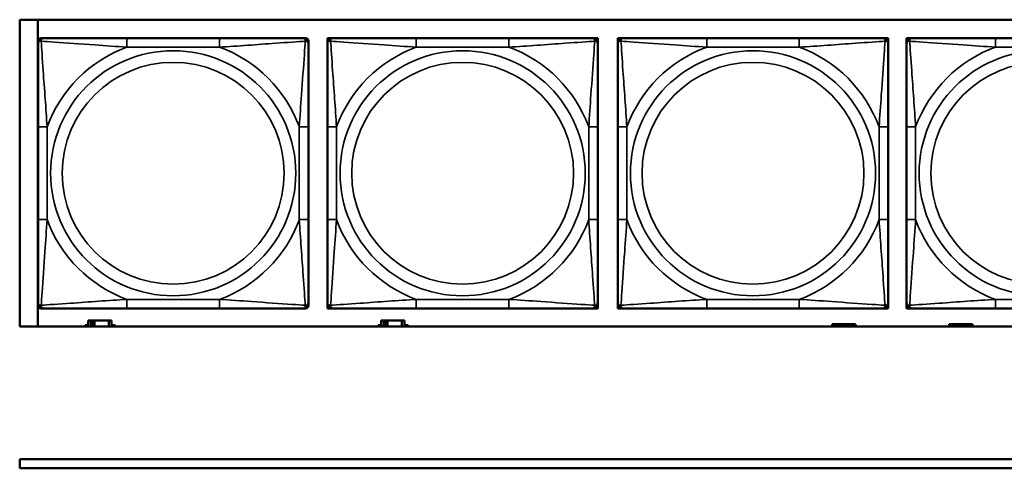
# Model space of a CAD drawing. Header units: inches. Extents: x 1.4 to 53.9, y 1.3 to 58.
# Tile 147 of 227: x 19.4 to 21.6, y 47.5 to 48.5. Entities that reach past the tile are written whole.
import ezdxf

# ---------------------------------------------------------------- set-up
doc = ezdxf.new("R2010")
doc.units = ezdxf.units.IN
doc.header["$MEASUREMENT"] = 0
doc.layers.add('Visible (ANSI)', color=7, linetype='Continuous', lineweight=50)
doc.layers.add('Visible Narrow (ANSI)', color=7, linetype='Continuous', lineweight=35)

msp = doc.modelspace()

# ---------------------------------------------------------------- linework, layer by layer
at = {"layer": 'Visible (ANSI)'}
for p, q in [((19.4287, 47.8358), (19.4287, 48.5064)), ((19.4287, 48.5064), (24.5271, 48.5064)), ((19.4687, 47.8358), (19.4687, 48.5064)), ((19.4688, 48.4543), (19.4688, 48.4602)), ((19.4747, 48.4661), (19.4806, 48.4661)), ((19.8653, 48.4661), (19.663, 48.4661)), ((20.0476, 48.4661), (20.0535, 48.4661)), ((20.0594, 48.4602), (20.0594, 48.4543)), ((20.1012, 48.4661), (20.1071, 48.4661)), ((20.1012, 48.4602), (20.1012, 48.4661)), ((20.1012, 48.4543), (20.1012, 48.4602)), ((20.1071, 48.4661), (20.113, 48.4661)), ((20.4976, 48.4661), (20.2953, 48.4661)), ((20.6799, 48.4661), (20.6859, 48.4661)), ((20.6859, 48.4661), (20.6918, 48.4661)), ((20.6918, 48.4661), (20.6918, 48.4602)), ((20.6918, 48.4602), (20.6918, 48.4543)), ((20.7357, 48.4661), (20.7416, 48.4661)), ((20.7357, 48.4602), (20.7357, 48.4661)), ((20.7357, 48.4543), (20.7357, 48.4602)), ((20.7416, 48.4661), (20.7475, 48.4661)), ((21.1321, 48.4661), (20.9298, 48.4661)), ((21.3144, 48.4661), (21.3203, 48.4661)), ((21.3203, 48.4661), (21.3262, 48.4661)), ((21.3262, 48.4661), (21.3262, 48.4602)), ((21.3262, 48.4602), (21.3262, 48.4543)), ((21.3665, 48.4661), (21.3724, 48.4661)), ((21.3665, 48.4602), (21.3665, 48.4661)), ((21.3665, 48.4543), (21.3665, 48.4602)), ((21.3724, 48.4661), (21.3783, 48.4661)), ((21.7629, 48.4661), (21.5606, 48.4661)), ((19.4688, 48.272), (19.4688, 48.0697)), ((20.0594, 48.0697), (20.0594, 48.272)), ((20.1012, 48.272), (20.1012, 48.0697)), ((20.6918, 48.0697), (20.6918, 48.272)), ((20.7357, 48.272), (20.7357, 48.0697)), ((21.3262, 48.0697), (21.3262, 48.272)), ((21.3665, 48.272), (21.3665, 48.0697)), ((19.4688, 47.8815), (19.4688, 47.8874)), ((19.4806, 47.8756), (19.4747, 47.8756)), ((19.663, 47.8756), (19.8653, 47.8756)), ((20.0535, 47.8756), (20.0476, 47.8756)), ((20.0594, 47.8874), (20.0594, 47.8815)), ((20.1012, 47.8815), (20.1012, 47.8874)), ((20.1012, 47.8756), (20.1012, 47.8815)), ((20.1071, 47.8756), (20.1012, 47.8756)), ((20.113, 47.8756), (20.1071, 47.8756)), ((20.2953, 47.8756), (20.4976, 47.8756)), ((20.6859, 47.8756), (20.6799, 47.8756)), ((20.6918, 47.8756), (20.6859, 47.8756)), ((20.6918, 47.8874), (20.6918, 47.8815)), ((20.6918, 47.8815), (20.6918, 47.8756)), ((20.7357, 47.8815), (20.7357, 47.8874)), ((20.7357, 47.8756), (20.7357, 47.8815)), ((20.7416, 47.8756), (20.7357, 47.8756)), ((20.7475, 47.8756), (20.7416, 47.8756)), ((20.9298, 47.8756), (21.1321, 47.8756)), ((21.3203, 47.8756), (21.3144, 47.8756)), ((21.3262, 47.8756), (21.3203, 47.8756)), ((21.3262, 47.8874), (21.3262, 47.8815)), ((21.3262, 47.8815), (21.3262, 47.8756)), ((21.3665, 47.8815), (21.3665, 47.8874)), ((21.3665, 47.8756), (21.3665, 47.8815)), ((21.3724, 47.8756), (21.3665, 47.8756)), ((21.3783, 47.8756), (21.3724, 47.8756)), ((21.5606, 47.8756), (21.7629, 47.8756)), ((19.584, 47.8494), (19.5782, 47.8494)), ((19.5782, 47.8494), (19.5782, 47.8358)), ((19.584, 47.8494), (19.588, 47.8494)), ((19.584, 47.8358), (19.584, 47.8494)), ((19.588, 47.8358), (19.588, 47.8494)), ((19.588, 47.8494), (19.5921, 47.8494)), ((19.5921, 47.8494), (19.5921, 47.8358)), ((19.5921, 47.8494), (19.6234, 47.8494)), ((19.6234, 47.8494), (19.6234, 47.8358)), ((19.6292, 47.8494), (19.6234, 47.8494)), ((19.6292, 47.8358), (19.6292, 47.8494)), ((20.224, 47.8494), (20.2182, 47.8494)), ((20.2182, 47.8494), (20.2182, 47.8358)), ((20.224, 47.8494), (20.228, 47.8494)), ((20.224, 47.8358), (20.224, 47.8494)), ((20.228, 47.8358), (20.228, 47.8494)), ((20.228, 47.8494), (20.2321, 47.8494)), ((20.2321, 47.8494), (20.2321, 47.8358)), ((20.2321, 47.8494), (20.2634, 47.8494)), ((20.2634, 47.8494), (20.2634, 47.8358)), ((20.2692, 47.8494), (20.2634, 47.8494)), ((20.2692, 47.8358), (20.2692, 47.8494)), ((24.5271, 47.8358), (19.4287, 47.8358)), ((19.5717, 47.8358), (19.5717, 47.8389)), ((19.5717, 47.8389), (19.5782, 47.8389)), ((19.6292, 47.8389), (19.6373, 47.8389)), ((19.6373, 47.8389), (19.6373, 47.8358)), ((20.2117, 47.8358), (20.2117, 47.8389)), ((20.2117, 47.8389), (20.2182, 47.8389)), ((20.2692, 47.8389), (20.2773, 47.8389)), ((20.2773, 47.8389), (20.2773, 47.8358)), ((21.21, 47.8414), (21.2042, 47.8414)), ((21.2042, 47.8414), (21.2042, 47.8358)), ((21.21, 47.8414), (21.2413, 47.8414)), ((21.21, 47.8358), (21.21, 47.8414)), ((21.2413, 47.8358), (21.2413, 47.8414)), ((21.2413, 47.8414), (21.2454, 47.8414)), ((21.2454, 47.8414), (21.2454, 47.8358)), ((21.2454, 47.8414), (21.2494, 47.8414)), ((21.2552, 47.8414), (21.2494, 47.8414)), ((21.2494, 47.8414), (21.2494, 47.8358)), ((21.2552, 47.8358), (21.2552, 47.8414)), ((21.465, 47.8414), (21.4592, 47.8414)), ((21.4592, 47.8414), (21.4592, 47.8358)), ((21.465, 47.8414), (21.469, 47.8414)), ((21.465, 47.8358), (21.465, 47.8414)), ((21.469, 47.8358), (21.469, 47.8414)), ((21.469, 47.8414), (21.4731, 47.8414)), ((21.4731, 47.8414), (21.4731, 47.8358)), ((21.4731, 47.8414), (21.5044, 47.8414)), ((21.5044, 47.8414), (21.5044, 47.8358)), ((21.5102, 47.8414), (21.5044, 47.8414)), ((21.5102, 47.8358), (21.5102, 47.8414)), ((19.4287, 47.5461), (26.8757, 47.5461)), ((19.4287, 47.5261), (19.4287, 47.5461)), ((26.8757, 47.5261), (19.4287, 47.5261))]:
    msp.add_line(p, q, dxfattribs=at)
for centre, radius, start, end in [((19.4747, 48.4602), 0.00591, 90, 180), ((19.4806, 48.4543), 0.0118, 90, 180), ((20.0476, 48.4543), 0.0118, 0, 90), ((20.0535, 48.4602), 0.00591, 0, 90), ((20.1071, 48.4602), 0.00591, 90, 180), ((20.113, 48.4543), 0.0118, 90, 180), ((20.6799, 48.4543), 0.0118, 0, 90), ((20.6859, 48.4602), 0.00591, 0, 90), ((20.7416, 48.4602), 0.00591, 90, 180), ((20.7475, 48.4543), 0.0118, 90, 180), ((21.3144, 48.4543), 0.0118, 0, 90), ((21.3203, 48.4602), 0.00591, 0, 90), ((21.3724, 48.4602), 0.00591, 90, 180), ((21.3783, 48.4543), 0.0118, 90, 180), ((19.4806, 47.8874), 0.0118, 180, 270), ((19.4747, 47.8815), 0.00591, 180, 270), ((20.0476, 47.8874), 0.0118, 270, 0), ((20.0535, 47.8815), 0.00591, 270, 0), ((20.113, 47.8874), 0.0118, 180, 270), ((20.1071, 47.8815), 0.00591, 180, 270), ((20.6799, 47.8874), 0.0118, 270, 0), ((20.6859, 47.8815), 0.00591, 270, 0), ((20.7475, 47.8874), 0.0118, 180, 270), ((20.7416, 47.8815), 0.00591, 180, 270), ((21.3144, 47.8874), 0.0118, 270, 0), ((21.3203, 47.8815), 0.00591, 270, 0), ((21.3783, 47.8874), 0.0118, 180, 270), ((21.3724, 47.8815), 0.00591, 180, 270)]:
    msp.add_arc(centre, radius, start, end, dxfattribs=at)
for points, knots in [([(19.4688, 48.4543), (19.4688, 48.4486), (19.4688, 48.4361), (19.4688, 48.4209), (19.4688, 48.3974), (19.4688, 48.3683), (19.4688, 48.3392), (19.4688, 48.3171), (19.4688, 48.2944), (19.4688, 48.272)], [-0.7968224, -0.7968224, -0.7968224, -0.7968224, -0.6514613, -0.6514613, -0.6514613, -0.427691, -0.427691, -0.427691, -0.2569517, -0.2569517, -0.2569517, -0.2569517]), ([(19.663, 48.4661), (19.6393, 48.4661), (19.6153, 48.4661), (19.5919, 48.4661), (19.5613, 48.4661), (19.5304, 48.4661), (19.5071, 48.4661), (19.4951, 48.4661), (19.4855, 48.4661), (19.4806, 48.4661)], [0.2569537, 0.2569537, 0.2569537, 0.2569537, 0.4371919, 0.4371919, 0.4371919, 0.6739428, 0.6739428, 0.6739428, 0.7963818, 0.7963818, 0.7963818, 0.7963818]), ([(20.0476, 48.4661), (20.0418, 48.4661), (20.0293, 48.4661), (20.0141, 48.4661), (19.9907, 48.4661), (19.9616, 48.4661), (19.9325, 48.4661), (19.9103, 48.4661), (19.8877, 48.4661), (19.8653, 48.4661)], [-0.7968224, -0.7968224, -0.7968224, -0.7968224, -0.6514613, -0.6514613, -0.6514613, -0.427691, -0.427691, -0.427691, -0.2569517, -0.2569517, -0.2569517, -0.2569517]), ([(20.0594, 48.272), (20.0594, 48.2956), (20.0594, 48.3196), (20.0594, 48.343), (20.0594, 48.3737), (20.0594, 48.4046), (20.0594, 48.4278), (20.0594, 48.4398), (20.0594, 48.4494), (20.0594, 48.4543)], [0.2569537, 0.2569537, 0.2569537, 0.2569537, 0.4371919, 0.4371919, 0.4371919, 0.6739428, 0.6739428, 0.6739428, 0.7963818, 0.7963818, 0.7963818, 0.7963818]), ([(20.1012, 48.4543), (20.1012, 48.4486), (20.1012, 48.4361), (20.1012, 48.4209), (20.1012, 48.3974), (20.1012, 48.3683), (20.1012, 48.3392), (20.1012, 48.3171), (20.1012, 48.2944), (20.1012, 48.272)], [-0.7968224, -0.7968224, -0.7968224, -0.7968224, -0.6514613, -0.6514613, -0.6514613, -0.427691, -0.427691, -0.427691, -0.2569517, -0.2569517, -0.2569517, -0.2569517]), ([(20.2953, 48.4661), (20.2717, 48.4661), (20.2477, 48.4661), (20.2243, 48.4661), (20.1936, 48.4661), (20.1628, 48.4661), (20.1395, 48.4661), (20.1275, 48.4661), (20.1179, 48.4661), (20.113, 48.4661)], [0.2569537, 0.2569537, 0.2569537, 0.2569537, 0.4371919, 0.4371919, 0.4371919, 0.6739428, 0.6739428, 0.6739428, 0.7963818, 0.7963818, 0.7963818, 0.7963818]), ([(20.6799, 48.4661), (20.6742, 48.4661), (20.6617, 48.4661), (20.6465, 48.4661), (20.6231, 48.4661), (20.594, 48.4661), (20.5649, 48.4661), (20.5427, 48.4661), (20.52, 48.4661), (20.4976, 48.4661)], [-0.7968224, -0.7968224, -0.7968224, -0.7968224, -0.6514613, -0.6514613, -0.6514613, -0.427691, -0.427691, -0.427691, -0.2569517, -0.2569517, -0.2569517, -0.2569517]), ([(20.6918, 48.272), (20.6918, 48.2956), (20.6918, 48.3196), (20.6918, 48.343), (20.6918, 48.3737), (20.6918, 48.4046), (20.6918, 48.4278), (20.6918, 48.4398), (20.6918, 48.4494), (20.6918, 48.4543)], [0.2569537, 0.2569537, 0.2569537, 0.2569537, 0.4371919, 0.4371919, 0.4371919, 0.6739428, 0.6739428, 0.6739428, 0.7963818, 0.7963818, 0.7963818, 0.7963818]), ([(20.7357, 48.4543), (20.7357, 48.4486), (20.7357, 48.4361), (20.7357, 48.4209), (20.7357, 48.3974), (20.7357, 48.3683), (20.7357, 48.3392), (20.7357, 48.3171), (20.7357, 48.2944), (20.7357, 48.272)], [-0.7968224, -0.7968224, -0.7968224, -0.7968224, -0.6514613, -0.6514613, -0.6514613, -0.427691, -0.427691, -0.427691, -0.2569517, -0.2569517, -0.2569517, -0.2569517]), ([(20.9298, 48.4661), (20.9061, 48.4661), (20.8821, 48.4661), (20.8588, 48.4661), (20.8281, 48.4661), (20.7972, 48.4661), (20.774, 48.4661), (20.7619, 48.4661), (20.7523, 48.4661), (20.7475, 48.4661)], [0.2569537, 0.2569537, 0.2569537, 0.2569537, 0.4371919, 0.4371919, 0.4371919, 0.6739428, 0.6739428, 0.6739428, 0.7963818, 0.7963818, 0.7963818, 0.7963818]), ([(21.3144, 48.4661), (21.3087, 48.4661), (21.2962, 48.4661), (21.281, 48.4661), (21.2575, 48.4661), (21.2284, 48.4661), (21.1993, 48.4661), (21.1771, 48.4661), (21.1545, 48.4661), (21.1321, 48.4661)], [-0.7968224, -0.7968224, -0.7968224, -0.7968224, -0.6514613, -0.6514613, -0.6514613, -0.427691, -0.427691, -0.427691, -0.2569517, -0.2569517, -0.2569517, -0.2569517]), ([(21.3262, 48.272), (21.3262, 48.2956), (21.3262, 48.3196), (21.3262, 48.343), (21.3262, 48.3737), (21.3262, 48.4046), (21.3262, 48.4278), (21.3262, 48.4398), (21.3262, 48.4494), (21.3262, 48.4543)], [0.2569537, 0.2569537, 0.2569537, 0.2569537, 0.4371919, 0.4371919, 0.4371919, 0.6739428, 0.6739428, 0.6739428, 0.7963818, 0.7963818, 0.7963818, 0.7963818]), ([(21.3665, 48.4543), (21.3665, 48.4486), (21.3665, 48.4361), (21.3665, 48.4209), (21.3665, 48.3974), (21.3665, 48.3683), (21.3665, 48.3392), (21.3665, 48.3171), (21.3665, 48.2944), (21.3665, 48.272)], [-0.7968224, -0.7968224, -0.7968224, -0.7968224, -0.6514613, -0.6514613, -0.6514613, -0.427691, -0.427691, -0.427691, -0.2569517, -0.2569517, -0.2569517, -0.2569517]), ([(21.5606, 48.4661), (21.5369, 48.4661), (21.513, 48.4661), (21.4896, 48.4661), (21.4589, 48.4661), (21.428, 48.4661), (21.4048, 48.4661), (21.3928, 48.4661), (21.3831, 48.4661), (21.3783, 48.4661)], [0.2569537, 0.2569537, 0.2569537, 0.2569537, 0.4371919, 0.4371919, 0.4371919, 0.6739428, 0.6739428, 0.6739428, 0.7963818, 0.7963818, 0.7963818, 0.7963818]), ([(19.4688, 48.0697), (19.4688, 48.046), (19.4688, 48.022), (19.4688, 47.9987), (19.4688, 47.968), (19.4688, 47.9371), (19.4688, 47.9139), (19.4688, 47.9019), (19.4688, 47.8922), (19.4688, 47.8874)], [0.2569537, 0.2569537, 0.2569537, 0.2569537, 0.4371919, 0.4371919, 0.4371919, 0.6739428, 0.6739428, 0.6739428, 0.7963818, 0.7963818, 0.7963818, 0.7963818]), ([(20.0594, 47.8874), (20.0594, 47.8931), (20.0594, 47.9056), (20.0594, 47.9208), (20.0594, 47.9442), (20.0594, 47.9734), (20.0594, 48.0024), (20.0594, 48.0246), (20.0594, 48.0473), (20.0594, 48.0697)], [-0.7968224, -0.7968224, -0.7968224, -0.7968224, -0.6514613, -0.6514613, -0.6514613, -0.427691, -0.427691, -0.427691, -0.2569517, -0.2569517, -0.2569517, -0.2569517]), ([(20.1012, 48.0697), (20.1012, 48.046), (20.1012, 48.022), (20.1012, 47.9987), (20.1012, 47.968), (20.1012, 47.9371), (20.1012, 47.9139), (20.1012, 47.9019), (20.1012, 47.8922), (20.1012, 47.8874)], [0.2569537, 0.2569537, 0.2569537, 0.2569537, 0.4371919, 0.4371919, 0.4371919, 0.6739428, 0.6739428, 0.6739428, 0.7963818, 0.7963818, 0.7963818, 0.7963818]), ([(20.6918, 47.8874), (20.6918, 47.8931), (20.6918, 47.9056), (20.6918, 47.9208), (20.6918, 47.9442), (20.6918, 47.9734), (20.6918, 48.0024), (20.6918, 48.0246), (20.6918, 48.0473), (20.6918, 48.0697)], [-0.7968224, -0.7968224, -0.7968224, -0.7968224, -0.6514613, -0.6514613, -0.6514613, -0.427691, -0.427691, -0.427691, -0.2569517, -0.2569517, -0.2569517, -0.2569517]), ([(20.7357, 48.0697), (20.7357, 48.046), (20.7357, 48.022), (20.7357, 47.9987), (20.7357, 47.968), (20.7357, 47.9371), (20.7357, 47.9139), (20.7357, 47.9019), (20.7357, 47.8922), (20.7357, 47.8874)], [0.2569537, 0.2569537, 0.2569537, 0.2569537, 0.4371919, 0.4371919, 0.4371919, 0.6739428, 0.6739428, 0.6739428, 0.7963818, 0.7963818, 0.7963818, 0.7963818]), ([(21.3262, 47.8874), (21.3262, 47.8931), (21.3262, 47.9056), (21.3262, 47.9208), (21.3262, 47.9442), (21.3262, 47.9734), (21.3262, 48.0024), (21.3262, 48.0246), (21.3262, 48.0473), (21.3262, 48.0697)], [-0.7968224, -0.7968224, -0.7968224, -0.7968224, -0.6514613, -0.6514613, -0.6514613, -0.427691, -0.427691, -0.427691, -0.2569517, -0.2569517, -0.2569517, -0.2569517]), ([(21.3665, 48.0697), (21.3665, 48.046), (21.3665, 48.022), (21.3665, 47.9987), (21.3665, 47.968), (21.3665, 47.9371), (21.3665, 47.9139), (21.3665, 47.9019), (21.3665, 47.8922), (21.3665, 47.8874)], [0.2569537, 0.2569537, 0.2569537, 0.2569537, 0.4371919, 0.4371919, 0.4371919, 0.6739428, 0.6739428, 0.6739428, 0.7963818, 0.7963818, 0.7963818, 0.7963818]), ([(19.4806, 47.8756), (19.4864, 47.8756), (19.4989, 47.8756), (19.5141, 47.8756), (19.5375, 47.8756), (19.5666, 47.8756), (19.5957, 47.8756), (19.6179, 47.8756), (19.6405, 47.8756), (19.663, 47.8756)], [-0.7968224, -0.7968224, -0.7968224, -0.7968224, -0.6514613, -0.6514613, -0.6514613, -0.427691, -0.427691, -0.427691, -0.2569517, -0.2569517, -0.2569517, -0.2569517]), ([(19.8653, 47.8756), (19.8889, 47.8756), (19.9129, 47.8756), (19.9363, 47.8756), (19.9669, 47.8756), (19.9978, 47.8756), (20.0211, 47.8756), (20.0331, 47.8756), (20.0427, 47.8756), (20.0476, 47.8756)], [0.2569537, 0.2569537, 0.2569537, 0.2569537, 0.4371919, 0.4371919, 0.4371919, 0.6739428, 0.6739428, 0.6739428, 0.7963818, 0.7963818, 0.7963818, 0.7963818]), ([(20.113, 47.8756), (20.1188, 47.8756), (20.1312, 47.8756), (20.1465, 47.8756), (20.1699, 47.8756), (20.199, 47.8756), (20.2281, 47.8756), (20.2503, 47.8756), (20.2729, 47.8756), (20.2953, 47.8756)], [-0.7968224, -0.7968224, -0.7968224, -0.7968224, -0.6514613, -0.6514613, -0.6514613, -0.427691, -0.427691, -0.427691, -0.2569517, -0.2569517, -0.2569517, -0.2569517]), ([(20.4976, 47.8756), (20.5213, 47.8756), (20.5453, 47.8756), (20.5686, 47.8756), (20.5993, 47.8756), (20.6302, 47.8756), (20.6534, 47.8756), (20.6655, 47.8756), (20.6751, 47.8756), (20.6799, 47.8756)], [0.2569537, 0.2569537, 0.2569537, 0.2569537, 0.4371919, 0.4371919, 0.4371919, 0.6739428, 0.6739428, 0.6739428, 0.7963818, 0.7963818, 0.7963818, 0.7963818]), ([(20.7475, 47.8756), (20.7532, 47.8756), (20.7657, 47.8756), (20.7809, 47.8756), (20.8043, 47.8756), (20.8335, 47.8756), (20.8625, 47.8756), (20.8847, 47.8756), (20.9074, 47.8756), (20.9298, 47.8756)], [-0.7968224, -0.7968224, -0.7968224, -0.7968224, -0.6514613, -0.6514613, -0.6514613, -0.427691, -0.427691, -0.427691, -0.2569517, -0.2569517, -0.2569517, -0.2569517]), ([(21.1321, 47.8756), (21.1557, 47.8756), (21.1797, 47.8756), (21.2031, 47.8756), (21.2338, 47.8756), (21.2646, 47.8756), (21.2879, 47.8756), (21.2999, 47.8756), (21.3095, 47.8756), (21.3144, 47.8756)], [0.2569537, 0.2569537, 0.2569537, 0.2569537, 0.4371919, 0.4371919, 0.4371919, 0.6739428, 0.6739428, 0.6739428, 0.7963818, 0.7963818, 0.7963818, 0.7963818]), ([(21.3783, 47.8756), (21.384, 47.8756), (21.3965, 47.8756), (21.4117, 47.8756), (21.4352, 47.8756), (21.4643, 47.8756), (21.4934, 47.8756), (21.5155, 47.8756), (21.5382, 47.8756), (21.5606, 47.8756)], [-0.7968224, -0.7968224, -0.7968224, -0.7968224, -0.6514613, -0.6514613, -0.6514613, -0.427691, -0.427691, -0.427691, -0.2569517, -0.2569517, -0.2569517, -0.2569517])]:
    msp.add_open_spline(points, degree=3, knots=knots, dxfattribs=at)
at = {"layer": 'Visible Narrow (ANSI)'}
for p, q in [((19.663, 48.4661), (19.663, 48.4464)), ((19.8653, 48.4661), (19.8653, 48.4464)), ((20.2953, 48.4661), (20.2953, 48.4464)), ((20.4976, 48.4661), (20.4976, 48.4464)), ((20.9298, 48.4661), (20.9298, 48.4464)), ((21.1321, 48.4661), (21.1321, 48.4464)), ((21.5606, 48.4661), (21.5606, 48.4464)), ((19.663, 48.4464), (19.8653, 48.4464)), ((20.2953, 48.4464), (20.4976, 48.4464)), ((20.9298, 48.4464), (21.1321, 48.4464)), ((21.5606, 48.4464), (21.7629, 48.4464)), ((19.4688, 48.272), (19.4885, 48.272)), ((19.4885, 48.0697), (19.4885, 48.272)), ((20.0397, 48.272), (20.0397, 48.0697)), ((20.0594, 48.272), (20.0397, 48.272)), ((20.1012, 48.272), (20.1209, 48.272)), ((20.1209, 48.0697), (20.1209, 48.272)), ((20.6721, 48.272), (20.6721, 48.0697)), ((20.6918, 48.272), (20.6721, 48.272)), ((20.7357, 48.272), (20.7553, 48.272)), ((20.7553, 48.0697), (20.7553, 48.272)), ((21.3065, 48.272), (21.3065, 48.0697)), ((21.3262, 48.272), (21.3065, 48.272)), ((21.3665, 48.272), (21.3862, 48.272)), ((21.3862, 48.0697), (21.3862, 48.272)), ((19.4688, 48.0697), (19.4885, 48.0697)), ((20.0594, 48.0697), (20.0397, 48.0697)), ((20.1012, 48.0697), (20.1209, 48.0697)), ((20.6918, 48.0697), (20.6721, 48.0697)), ((20.7357, 48.0697), (20.7553, 48.0697)), ((21.3262, 48.0697), (21.3065, 48.0697)), ((21.3665, 48.0697), (21.3862, 48.0697)), ((19.8653, 47.8953), (19.663, 47.8953)), ((19.663, 47.8756), (19.663, 47.8953)), ((19.8653, 47.8756), (19.8653, 47.8953)), ((20.4976, 47.8953), (20.2953, 47.8953)), ((20.2953, 47.8756), (20.2953, 47.8953)), ((20.4976, 47.8756), (20.4976, 47.8953)), ((21.1321, 47.8953), (20.9298, 47.8953)), ((20.9298, 47.8756), (20.9298, 47.8953)), ((21.1321, 47.8756), (21.1321, 47.8953)), ((21.7629, 47.8953), (21.5606, 47.8953)), ((21.5606, 47.8756), (21.5606, 47.8953))]:
    msp.add_line(p, q, dxfattribs=at)
for centre, radius in [((19.7641, 48.1708), 0.2678), ((20.3965, 48.1708), 0.2678), ((21.0309, 48.1708), 0.2678), ((21.6618, 48.1708), 0.2678), ((19.7641, 48.1708), 0.2424), ((20.3965, 48.1708), 0.2424), ((21.0309, 48.1708), 0.2424), ((21.6618, 48.1708), 0.2424)]:
    msp.add_circle(centre, radius, dxfattribs=at)
for centre, start, end in [((19.7641, 48.1708), 110.1547, 159.8453), ((19.7641, 48.1708), 20.1547, 69.8453), ((20.3965, 48.1708), 110.1547, 159.8453), ((20.3965, 48.1708), 20.1547, 69.8453), ((21.0309, 48.1708), 110.1547, 159.8453), ((21.0309, 48.1708), 20.1547, 69.8453), ((21.6618, 48.1708), 110.1547, 159.8453), ((19.7641, 48.1708), 200.1547, 249.8453), ((19.7641, 48.1708), 290.1547, 339.8453), ((20.3965, 48.1708), 200.1547, 249.8453), ((20.3965, 48.1708), 290.1547, 339.8453), ((21.0309, 48.1708), 200.1547, 249.8453), ((21.0309, 48.1708), 290.1547, 339.8453), ((21.6618, 48.1708), 200.1547, 249.8453)]:
    msp.add_arc(centre, 0.2936, start, end, dxfattribs=at)
for points, knots in [([(19.4688, 48.4543), (19.4688, 48.4548), (19.4689, 48.4553), (19.4691, 48.4562), (19.4693, 48.4566), (19.4697, 48.4572), (19.4699, 48.4574), (19.4702, 48.4577), (19.4703, 48.4578), (19.4707, 48.4582), (19.4711, 48.4584), (19.472, 48.4588), (19.4726, 48.459), (19.4741, 48.4592), (19.4748, 48.4593), (19.4757, 48.4593)], [-0.0532704, -0.0532704, -0.0532704, -0.0532704, -0.04377373, -0.04377373, -0.03521335, -0.03521335, -0.02986312, -0.02986312, -0.02651922, -0.02651922, -0.01983142, -0.01983142, -0.00913095, -0.00913095, 0.00023197, 0.00023197, 0.00023197, 0.00023197]), ([(19.4757, 48.4593), (19.4757, 48.4601), (19.4757, 48.4609), (19.4759, 48.4623), (19.4761, 48.463), (19.4766, 48.4639), (19.4768, 48.4642), (19.4771, 48.4646), (19.4772, 48.4648), (19.4775, 48.4651), (19.4777, 48.4652), (19.4783, 48.4656), (19.4787, 48.4658), (19.4796, 48.4661), (19.4801, 48.4661), (19.4806, 48.4661)], [-0.00023197, -0.00023197, -0.00023197, -0.00023197, 0.00913095, 0.00913095, 0.01983142, 0.01983142, 0.02651922, 0.02651922, 0.02986312, 0.02986312, 0.03521335, 0.03521335, 0.04377373, 0.04377373, 0.0532704, 0.0532704, 0.0532704, 0.0532704]), ([(19.4757, 48.4593), (19.4833, 48.4588), (19.4933, 48.4581), (19.5304, 48.4556), (19.5621, 48.4534), (19.6164, 48.4495), (19.6396, 48.4478), (19.663, 48.4464)], [-0.7478145, -0.7478145, -0.7478145, -0.7478145, -0.6493253, -0.6493253, -0.427691, -0.427691, -0.2569537, -0.2569537, -0.2569537, -0.2569537]), ([(19.4885, 48.272), (19.4861, 48.3125), (19.4828, 48.3548), (19.4782, 48.4205), (19.4766, 48.4449), (19.4757, 48.4593)], [0.2569517, 0.2569517, 0.2569517, 0.2569517, 0.5559983, 0.5559983, 0.7482818, 0.7482818, 0.7482818, 0.7482818]), ([(19.8653, 48.4464), (19.9057, 48.4488), (19.9481, 48.4521), (20.0137, 48.4567), (20.0382, 48.4583), (20.0525, 48.4593)], [0.2569517, 0.2569517, 0.2569517, 0.2569517, 0.5559983, 0.5559983, 0.7482818, 0.7482818, 0.7482818, 0.7482818]), ([(20.0525, 48.4593), (20.052, 48.4516), (20.0514, 48.4416), (20.0489, 48.4046), (20.0466, 48.3728), (20.0427, 48.3186), (20.0411, 48.2954), (20.0397, 48.272)], [-0.7478145, -0.7478145, -0.7478145, -0.7478145, -0.6493253, -0.6493253, -0.427691, -0.427691, -0.2569537, -0.2569537, -0.2569537, -0.2569537]), ([(20.0476, 48.4661), (20.0481, 48.4661), (20.0486, 48.4661), (20.0495, 48.4658), (20.0499, 48.4656), (20.0505, 48.4652), (20.0507, 48.4651), (20.051, 48.4648), (20.0511, 48.4646), (20.0514, 48.4642), (20.0516, 48.4639), (20.0521, 48.463), (20.0523, 48.4623), (20.0525, 48.4609), (20.0525, 48.4601), (20.0525, 48.4593)], [-0.0532704, -0.0532704, -0.0532704, -0.0532704, -0.04377373, -0.04377373, -0.03521335, -0.03521335, -0.02986312, -0.02986312, -0.02651922, -0.02651922, -0.01983142, -0.01983142, -0.00913095, -0.00913095, 0.00023197, 0.00023197, 0.00023197, 0.00023197]), ([(20.0525, 48.4593), (20.0534, 48.4593), (20.0541, 48.4592), (20.0556, 48.459), (20.0562, 48.4588), (20.0571, 48.4584), (20.0575, 48.4582), (20.0579, 48.4578), (20.058, 48.4577), (20.0583, 48.4574), (20.0585, 48.4572), (20.0589, 48.4566), (20.0591, 48.4562), (20.0593, 48.4553), (20.0594, 48.4548), (20.0594, 48.4543)], [-0.00023197, -0.00023197, -0.00023197, -0.00023197, 0.00913095, 0.00913095, 0.01983142, 0.01983142, 0.02651922, 0.02651922, 0.02986312, 0.02986312, 0.03521335, 0.03521335, 0.04377373, 0.04377373, 0.0532704, 0.0532704, 0.0532704, 0.0532704]), ([(20.1012, 48.4543), (20.1012, 48.4548), (20.1013, 48.4553), (20.1015, 48.4562), (20.1017, 48.4566), (20.1021, 48.4572), (20.1023, 48.4574), (20.1026, 48.4577), (20.1027, 48.4578), (20.1031, 48.4582), (20.1034, 48.4584), (20.1044, 48.4588), (20.105, 48.459), (20.1065, 48.4592), (20.1072, 48.4593), (20.1081, 48.4593)], [-0.0532704, -0.0532704, -0.0532704, -0.0532704, -0.04377373, -0.04377373, -0.03521335, -0.03521335, -0.02986312, -0.02986312, -0.02651922, -0.02651922, -0.01983142, -0.01983142, -0.00913095, -0.00913095, 0.00023197, 0.00023197, 0.00023197, 0.00023197]), ([(20.1081, 48.4593), (20.108, 48.4601), (20.1081, 48.4609), (20.1083, 48.4623), (20.1085, 48.463), (20.109, 48.4639), (20.1092, 48.4642), (20.1095, 48.4646), (20.1096, 48.4648), (20.1099, 48.4651), (20.1101, 48.4652), (20.1107, 48.4656), (20.1111, 48.4658), (20.112, 48.4661), (20.1125, 48.4661), (20.113, 48.4661)], [-0.00023197, -0.00023197, -0.00023197, -0.00023197, 0.00913095, 0.00913095, 0.01983142, 0.01983142, 0.02651922, 0.02651922, 0.02986312, 0.02986312, 0.03521335, 0.03521335, 0.04377373, 0.04377373, 0.0532704, 0.0532704, 0.0532704, 0.0532704]), ([(20.1081, 48.4593), (20.1157, 48.4588), (20.1257, 48.4581), (20.1628, 48.4556), (20.1945, 48.4534), (20.2487, 48.4495), (20.272, 48.4478), (20.2953, 48.4464)], [-0.7478145, -0.7478145, -0.7478145, -0.7478145, -0.6493253, -0.6493253, -0.427691, -0.427691, -0.2569537, -0.2569537, -0.2569537, -0.2569537]), ([(20.1209, 48.272), (20.1185, 48.3125), (20.1152, 48.3548), (20.1106, 48.4205), (20.109, 48.4449), (20.1081, 48.4593)], [0.2569517, 0.2569517, 0.2569517, 0.2569517, 0.5559983, 0.5559983, 0.7482818, 0.7482818, 0.7482818, 0.7482818]), ([(20.4976, 48.4464), (20.5381, 48.4488), (20.5805, 48.4521), (20.6461, 48.4567), (20.6705, 48.4583), (20.6849, 48.4593)], [0.2569517, 0.2569517, 0.2569517, 0.2569517, 0.5559983, 0.5559983, 0.7482818, 0.7482818, 0.7482818, 0.7482818]), ([(20.6849, 48.4593), (20.6844, 48.4516), (20.6838, 48.4416), (20.6813, 48.4046), (20.679, 48.3728), (20.6751, 48.3186), (20.6735, 48.2954), (20.6721, 48.272)], [-0.7478145, -0.7478145, -0.7478145, -0.7478145, -0.6493253, -0.6493253, -0.427691, -0.427691, -0.2569537, -0.2569537, -0.2569537, -0.2569537]), ([(20.6799, 48.4661), (20.6805, 48.4661), (20.681, 48.4661), (20.6819, 48.4658), (20.6823, 48.4656), (20.6828, 48.4652), (20.683, 48.4651), (20.6834, 48.4648), (20.6835, 48.4646), (20.6838, 48.4642), (20.684, 48.4639), (20.6844, 48.463), (20.6846, 48.4623), (20.6849, 48.4609), (20.6849, 48.4601), (20.6849, 48.4593)], [-0.0532704, -0.0532704, -0.0532704, -0.0532704, -0.04377373, -0.04377373, -0.03521335, -0.03521335, -0.02986312, -0.02986312, -0.02651922, -0.02651922, -0.01983142, -0.01983142, -0.00913095, -0.00913095, 0.00023197, 0.00023197, 0.00023197, 0.00023197]), ([(20.6849, 48.4593), (20.6857, 48.4593), (20.6865, 48.4592), (20.6879, 48.459), (20.6886, 48.4588), (20.6895, 48.4584), (20.6898, 48.4582), (20.6903, 48.4578), (20.6904, 48.4577), (20.6907, 48.4574), (20.6909, 48.4572), (20.6913, 48.4566), (20.6914, 48.4562), (20.6917, 48.4553), (20.6918, 48.4548), (20.6918, 48.4543)], [-0.00023197, -0.00023197, -0.00023197, -0.00023197, 0.00913095, 0.00913095, 0.01983142, 0.01983142, 0.02651922, 0.02651922, 0.02986312, 0.02986312, 0.03521335, 0.03521335, 0.04377373, 0.04377373, 0.0532704, 0.0532704, 0.0532704, 0.0532704]), ([(20.7357, 48.4543), (20.7357, 48.4548), (20.7357, 48.4553), (20.736, 48.4562), (20.7362, 48.4566), (20.7365, 48.4572), (20.7367, 48.4574), (20.737, 48.4577), (20.7372, 48.4578), (20.7376, 48.4582), (20.7379, 48.4584), (20.7388, 48.4588), (20.7395, 48.459), (20.7409, 48.4592), (20.7417, 48.4593), (20.7425, 48.4593)], [-0.0532704, -0.0532704, -0.0532704, -0.0532704, -0.04377373, -0.04377373, -0.03521335, -0.03521335, -0.02986312, -0.02986312, -0.02651922, -0.02651922, -0.01983142, -0.01983142, -0.00913095, -0.00913095, 0.00023197, 0.00023197, 0.00023197, 0.00023197]), ([(20.7425, 48.4593), (20.7425, 48.4601), (20.7425, 48.4609), (20.7428, 48.4623), (20.743, 48.463), (20.7434, 48.4639), (20.7436, 48.4642), (20.7439, 48.4646), (20.7441, 48.4648), (20.7444, 48.4651), (20.7446, 48.4652), (20.7452, 48.4656), (20.7455, 48.4658), (20.7464, 48.4661), (20.7469, 48.4661), (20.7475, 48.4661)], [-0.00023197, -0.00023197, -0.00023197, -0.00023197, 0.00913095, 0.00913095, 0.01983142, 0.01983142, 0.02651922, 0.02651922, 0.02986312, 0.02986312, 0.03521335, 0.03521335, 0.04377373, 0.04377373, 0.0532704, 0.0532704, 0.0532704, 0.0532704]), ([(20.7425, 48.4593), (20.7502, 48.4588), (20.7602, 48.4581), (20.7972, 48.4556), (20.8289, 48.4534), (20.8832, 48.4495), (20.9064, 48.4478), (20.9298, 48.4464)], [-0.7478145, -0.7478145, -0.7478145, -0.7478145, -0.6493253, -0.6493253, -0.427691, -0.427691, -0.2569537, -0.2569537, -0.2569537, -0.2569537]), ([(20.7553, 48.272), (20.7529, 48.3125), (20.7497, 48.3548), (20.745, 48.4205), (20.7434, 48.4449), (20.7425, 48.4593)], [0.2569517, 0.2569517, 0.2569517, 0.2569517, 0.5559983, 0.5559983, 0.7482818, 0.7482818, 0.7482818, 0.7482818]), ([(21.1321, 48.4464), (21.1726, 48.4488), (21.2149, 48.4521), (21.2806, 48.4567), (21.305, 48.4583), (21.3194, 48.4593)], [0.2569517, 0.2569517, 0.2569517, 0.2569517, 0.5559983, 0.5559983, 0.7482818, 0.7482818, 0.7482818, 0.7482818]), ([(21.3194, 48.4593), (21.3189, 48.4516), (21.3182, 48.4416), (21.3157, 48.4046), (21.3135, 48.3728), (21.3096, 48.3186), (21.3079, 48.2954), (21.3065, 48.272)], [-0.7478145, -0.7478145, -0.7478145, -0.7478145, -0.6493253, -0.6493253, -0.427691, -0.427691, -0.2569537, -0.2569537, -0.2569537, -0.2569537]), ([(21.3144, 48.4661), (21.3149, 48.4661), (21.3154, 48.4661), (21.3163, 48.4658), (21.3167, 48.4656), (21.3173, 48.4652), (21.3175, 48.4651), (21.3178, 48.4648), (21.3179, 48.4646), (21.3183, 48.4642), (21.3184, 48.4639), (21.3189, 48.463), (21.3191, 48.4623), (21.3193, 48.4609), (21.3194, 48.4601), (21.3194, 48.4593)], [-0.0532704, -0.0532704, -0.0532704, -0.0532704, -0.04377373, -0.04377373, -0.03521335, -0.03521335, -0.02986312, -0.02986312, -0.02651922, -0.02651922, -0.01983142, -0.01983142, -0.00913095, -0.00913095, 0.00023197, 0.00023197, 0.00023197, 0.00023197]), ([(21.3194, 48.4593), (21.3202, 48.4593), (21.321, 48.4592), (21.3224, 48.459), (21.3231, 48.4588), (21.324, 48.4584), (21.3243, 48.4582), (21.3247, 48.4578), (21.3248, 48.4577), (21.3252, 48.4574), (21.3253, 48.4572), (21.3257, 48.4566), (21.3259, 48.4562), (21.3261, 48.4553), (21.3262, 48.4548), (21.3262, 48.4543)], [-0.00023197, -0.00023197, -0.00023197, -0.00023197, 0.00913095, 0.00913095, 0.01983142, 0.01983142, 0.02651922, 0.02651922, 0.02986312, 0.02986312, 0.03521335, 0.03521335, 0.04377373, 0.04377373, 0.0532704, 0.0532704, 0.0532704, 0.0532704]), ([(21.3665, 48.4543), (21.3665, 48.4548), (21.3665, 48.4553), (21.3668, 48.4562), (21.367, 48.4566), (21.3674, 48.4572), (21.3675, 48.4574), (21.3678, 48.4577), (21.368, 48.4578), (21.3684, 48.4582), (21.3687, 48.4584), (21.3696, 48.4588), (21.3703, 48.459), (21.3717, 48.4592), (21.3725, 48.4593), (21.3733, 48.4593)], [-0.0532704, -0.0532704, -0.0532704, -0.0532704, -0.04377373, -0.04377373, -0.03521335, -0.03521335, -0.02986312, -0.02986312, -0.02651922, -0.02651922, -0.01983142, -0.01983142, -0.00913095, -0.00913095, 0.00023197, 0.00023197, 0.00023197, 0.00023197]), ([(21.3733, 48.4593), (21.3733, 48.4601), (21.3734, 48.4609), (21.3736, 48.4623), (21.3738, 48.463), (21.3742, 48.4639), (21.3744, 48.4642), (21.3748, 48.4646), (21.3749, 48.4648), (21.3752, 48.4651), (21.3754, 48.4652), (21.376, 48.4656), (21.3764, 48.4658), (21.3772, 48.4661), (21.3778, 48.4661), (21.3783, 48.4661)], [-0.00023197, -0.00023197, -0.00023197, -0.00023197, 0.00913095, 0.00913095, 0.01983142, 0.01983142, 0.02651922, 0.02651922, 0.02986312, 0.02986312, 0.03521335, 0.03521335, 0.04377373, 0.04377373, 0.0532704, 0.0532704, 0.0532704, 0.0532704]), ([(21.3733, 48.4593), (21.381, 48.4588), (21.391, 48.4581), (21.428, 48.4556), (21.4597, 48.4534), (21.514, 48.4495), (21.5372, 48.4478), (21.5606, 48.4464)], [-0.7478145, -0.7478145, -0.7478145, -0.7478145, -0.6493253, -0.6493253, -0.427691, -0.427691, -0.2569537, -0.2569537, -0.2569537, -0.2569537]), ([(21.3862, 48.272), (21.3838, 48.3125), (21.3805, 48.3548), (21.3759, 48.4205), (21.3742, 48.4449), (21.3733, 48.4593)], [0.2569517, 0.2569517, 0.2569517, 0.2569517, 0.5559983, 0.5559983, 0.7482818, 0.7482818, 0.7482818, 0.7482818]), ([(19.4757, 47.8824), (19.4762, 47.8901), (19.4768, 47.9001), (19.4793, 47.9371), (19.4816, 47.9688), (19.4855, 48.0231), (19.4871, 48.0463), (19.4885, 48.0697)], [-0.7478145, -0.7478145, -0.7478145, -0.7478145, -0.6493253, -0.6493253, -0.427691, -0.427691, -0.2569537, -0.2569537, -0.2569537, -0.2569537]), ([(20.0397, 48.0697), (20.0421, 48.0292), (20.0454, 47.9868), (20.05, 47.9212), (20.0516, 47.8968), (20.0525, 47.8824)], [0.2569517, 0.2569517, 0.2569517, 0.2569517, 0.5559983, 0.5559983, 0.7482818, 0.7482818, 0.7482818, 0.7482818]), ([(20.1081, 47.8824), (20.1085, 47.8901), (20.1092, 47.9001), (20.1117, 47.9371), (20.114, 47.9688), (20.1178, 48.0231), (20.1195, 48.0463), (20.1209, 48.0697)], [-0.7478145, -0.7478145, -0.7478145, -0.7478145, -0.6493253, -0.6493253, -0.427691, -0.427691, -0.2569537, -0.2569537, -0.2569537, -0.2569537]), ([(20.6721, 48.0697), (20.6745, 48.0292), (20.6778, 47.9868), (20.6824, 47.9212), (20.684, 47.8968), (20.6849, 47.8824)], [0.2569517, 0.2569517, 0.2569517, 0.2569517, 0.5559983, 0.5559983, 0.7482818, 0.7482818, 0.7482818, 0.7482818]), ([(20.7425, 47.8824), (20.743, 47.8901), (20.7436, 47.9001), (20.7461, 47.9371), (20.7484, 47.9688), (20.7523, 48.0231), (20.7539, 48.0463), (20.7553, 48.0697)], [-0.7478145, -0.7478145, -0.7478145, -0.7478145, -0.6493253, -0.6493253, -0.427691, -0.427691, -0.2569537, -0.2569537, -0.2569537, -0.2569537]), ([(21.3065, 48.0697), (21.3089, 48.0292), (21.3122, 47.9868), (21.3168, 47.9212), (21.3184, 47.8968), (21.3194, 47.8824)], [0.2569517, 0.2569517, 0.2569517, 0.2569517, 0.5559983, 0.5559983, 0.7482818, 0.7482818, 0.7482818, 0.7482818]), ([(21.3733, 47.8824), (21.3738, 47.8901), (21.3745, 47.9001), (21.3769, 47.9371), (21.3792, 47.9688), (21.3831, 48.0231), (21.3848, 48.0463), (21.3862, 48.0697)], [-0.7478145, -0.7478145, -0.7478145, -0.7478145, -0.6493253, -0.6493253, -0.427691, -0.427691, -0.2569537, -0.2569537, -0.2569537, -0.2569537]), ([(19.663, 47.8953), (19.6225, 47.8929), (19.5801, 47.8896), (19.5145, 47.8849), (19.49, 47.8833), (19.4757, 47.8824)], [0.2569517, 0.2569517, 0.2569517, 0.2569517, 0.5559983, 0.5559983, 0.7482818, 0.7482818, 0.7482818, 0.7482818]), ([(20.0525, 47.8824), (20.0449, 47.8829), (20.0349, 47.8836), (19.9978, 47.886), (19.9661, 47.8883), (19.9119, 47.8922), (19.8886, 47.8938), (19.8653, 47.8953)], [-0.7478145, -0.7478145, -0.7478145, -0.7478145, -0.6493253, -0.6493253, -0.427691, -0.427691, -0.2569537, -0.2569537, -0.2569537, -0.2569537]), ([(20.2953, 47.8953), (20.2549, 47.8929), (20.2125, 47.8896), (20.1468, 47.8849), (20.1224, 47.8833), (20.1081, 47.8824)], [0.2569517, 0.2569517, 0.2569517, 0.2569517, 0.5559983, 0.5559983, 0.7482818, 0.7482818, 0.7482818, 0.7482818]), ([(20.6849, 47.8824), (20.6773, 47.8829), (20.6672, 47.8836), (20.6302, 47.886), (20.5985, 47.8883), (20.5442, 47.8922), (20.521, 47.8938), (20.4976, 47.8953)], [-0.7478145, -0.7478145, -0.7478145, -0.7478145, -0.6493253, -0.6493253, -0.427691, -0.427691, -0.2569537, -0.2569537, -0.2569537, -0.2569537]), ([(20.9298, 47.8953), (20.8893, 47.8929), (20.8469, 47.8896), (20.7813, 47.8849), (20.7569, 47.8833), (20.7425, 47.8824)], [0.2569517, 0.2569517, 0.2569517, 0.2569517, 0.5559983, 0.5559983, 0.7482818, 0.7482818, 0.7482818, 0.7482818]), ([(21.3194, 47.8824), (21.3117, 47.8829), (21.3017, 47.8836), (21.2646, 47.886), (21.2329, 47.8883), (21.1787, 47.8922), (21.1554, 47.8938), (21.1321, 47.8953)], [-0.7478145, -0.7478145, -0.7478145, -0.7478145, -0.6493253, -0.6493253, -0.427691, -0.427691, -0.2569537, -0.2569537, -0.2569537, -0.2569537]), ([(21.5606, 47.8953), (21.5201, 47.8929), (21.4778, 47.8896), (21.4121, 47.8849), (21.3877, 47.8833), (21.3733, 47.8824)], [0.2569517, 0.2569517, 0.2569517, 0.2569517, 0.5559983, 0.5559983, 0.7482818, 0.7482818, 0.7482818, 0.7482818]), ([(19.4757, 47.8824), (19.4748, 47.8824), (19.4741, 47.8824), (19.4726, 47.8827), (19.472, 47.8829), (19.4711, 47.8833), (19.4707, 47.8835), (19.4703, 47.8838), (19.4702, 47.884), (19.4699, 47.8843), (19.4697, 47.8845), (19.4693, 47.8851), (19.4691, 47.8855), (19.4689, 47.8863), (19.4688, 47.8868), (19.4688, 47.8874)], [-0.00023197, -0.00023197, -0.00023197, -0.00023197, 0.00913095, 0.00913095, 0.01983142, 0.01983142, 0.02651922, 0.02651922, 0.02986312, 0.02986312, 0.03521335, 0.03521335, 0.04377373, 0.04377373, 0.0532704, 0.0532704, 0.0532704, 0.0532704]), ([(19.4806, 47.8756), (19.4801, 47.8756), (19.4796, 47.8756), (19.4787, 47.8759), (19.4783, 47.8761), (19.4777, 47.8764), (19.4775, 47.8766), (19.4772, 47.8769), (19.4771, 47.8771), (19.4768, 47.8775), (19.4766, 47.8778), (19.4761, 47.8787), (19.4759, 47.8794), (19.4757, 47.8808), (19.4757, 47.8816), (19.4757, 47.8824)], [-0.0532704, -0.0532704, -0.0532704, -0.0532704, -0.04377373, -0.04377373, -0.03521335, -0.03521335, -0.02986312, -0.02986312, -0.02651922, -0.02651922, -0.01983142, -0.01983142, -0.00913095, -0.00913095, 0.00023197, 0.00023197, 0.00023197, 0.00023197]), ([(20.0525, 47.8824), (20.0525, 47.8816), (20.0525, 47.8808), (20.0523, 47.8794), (20.0521, 47.8787), (20.0516, 47.8778), (20.0514, 47.8775), (20.0511, 47.8771), (20.051, 47.8769), (20.0507, 47.8766), (20.0505, 47.8764), (20.0499, 47.8761), (20.0495, 47.8759), (20.0486, 47.8756), (20.0481, 47.8756), (20.0476, 47.8756)], [-0.00023197, -0.00023197, -0.00023197, -0.00023197, 0.00913095, 0.00913095, 0.01983142, 0.01983142, 0.02651922, 0.02651922, 0.02986312, 0.02986312, 0.03521335, 0.03521335, 0.04377373, 0.04377373, 0.0532704, 0.0532704, 0.0532704, 0.0532704]), ([(20.0594, 47.8874), (20.0594, 47.8868), (20.0593, 47.8863), (20.0591, 47.8855), (20.0589, 47.8851), (20.0585, 47.8845), (20.0583, 47.8843), (20.058, 47.884), (20.0579, 47.8838), (20.0575, 47.8835), (20.0571, 47.8833), (20.0562, 47.8829), (20.0556, 47.8827), (20.0541, 47.8824), (20.0534, 47.8824), (20.0525, 47.8824)], [-0.0532704, -0.0532704, -0.0532704, -0.0532704, -0.04377373, -0.04377373, -0.03521335, -0.03521335, -0.02986312, -0.02986312, -0.02651922, -0.02651922, -0.01983142, -0.01983142, -0.00913095, -0.00913095, 0.00023197, 0.00023197, 0.00023197, 0.00023197]), ([(20.1081, 47.8824), (20.1072, 47.8824), (20.1065, 47.8824), (20.105, 47.8827), (20.1044, 47.8829), (20.1034, 47.8833), (20.1031, 47.8835), (20.1027, 47.8838), (20.1026, 47.884), (20.1023, 47.8843), (20.1021, 47.8845), (20.1017, 47.8851), (20.1015, 47.8855), (20.1013, 47.8863), (20.1012, 47.8868), (20.1012, 47.8874)], [-0.00023197, -0.00023197, -0.00023197, -0.00023197, 0.00913095, 0.00913095, 0.01983142, 0.01983142, 0.02651922, 0.02651922, 0.02986312, 0.02986312, 0.03521335, 0.03521335, 0.04377373, 0.04377373, 0.0532704, 0.0532704, 0.0532704, 0.0532704]), ([(20.113, 47.8756), (20.1125, 47.8756), (20.112, 47.8756), (20.1111, 47.8759), (20.1107, 47.8761), (20.1101, 47.8764), (20.1099, 47.8766), (20.1096, 47.8769), (20.1095, 47.8771), (20.1092, 47.8775), (20.109, 47.8778), (20.1085, 47.8787), (20.1083, 47.8794), (20.1081, 47.8808), (20.108, 47.8816), (20.1081, 47.8824)], [-0.0532704, -0.0532704, -0.0532704, -0.0532704, -0.04377373, -0.04377373, -0.03521335, -0.03521335, -0.02986312, -0.02986312, -0.02651922, -0.02651922, -0.01983142, -0.01983142, -0.00913095, -0.00913095, 0.00023197, 0.00023197, 0.00023197, 0.00023197]), ([(20.6849, 47.8824), (20.6849, 47.8816), (20.6849, 47.8808), (20.6846, 47.8794), (20.6844, 47.8787), (20.684, 47.8778), (20.6838, 47.8775), (20.6835, 47.8771), (20.6834, 47.8769), (20.683, 47.8766), (20.6828, 47.8764), (20.6823, 47.8761), (20.6819, 47.8759), (20.681, 47.8756), (20.6805, 47.8756), (20.6799, 47.8756)], [-0.00023197, -0.00023197, -0.00023197, -0.00023197, 0.00913095, 0.00913095, 0.01983142, 0.01983142, 0.02651922, 0.02651922, 0.02986312, 0.02986312, 0.03521335, 0.03521335, 0.04377373, 0.04377373, 0.0532704, 0.0532704, 0.0532704, 0.0532704]), ([(20.6918, 47.8874), (20.6918, 47.8868), (20.6917, 47.8863), (20.6914, 47.8855), (20.6913, 47.8851), (20.6909, 47.8845), (20.6907, 47.8843), (20.6904, 47.884), (20.6903, 47.8838), (20.6898, 47.8835), (20.6895, 47.8833), (20.6886, 47.8829), (20.6879, 47.8827), (20.6865, 47.8824), (20.6857, 47.8824), (20.6849, 47.8824)], [-0.0532704, -0.0532704, -0.0532704, -0.0532704, -0.04377373, -0.04377373, -0.03521335, -0.03521335, -0.02986312, -0.02986312, -0.02651922, -0.02651922, -0.01983142, -0.01983142, -0.00913095, -0.00913095, 0.00023197, 0.00023197, 0.00023197, 0.00023197]), ([(20.7425, 47.8824), (20.7417, 47.8824), (20.7409, 47.8824), (20.7395, 47.8827), (20.7388, 47.8829), (20.7379, 47.8833), (20.7376, 47.8835), (20.7372, 47.8838), (20.737, 47.884), (20.7367, 47.8843), (20.7365, 47.8845), (20.7362, 47.8851), (20.736, 47.8855), (20.7357, 47.8863), (20.7357, 47.8868), (20.7357, 47.8874)], [-0.00023197, -0.00023197, -0.00023197, -0.00023197, 0.00913095, 0.00913095, 0.01983142, 0.01983142, 0.02651922, 0.02651922, 0.02986312, 0.02986312, 0.03521335, 0.03521335, 0.04377373, 0.04377373, 0.0532704, 0.0532704, 0.0532704, 0.0532704]), ([(20.7475, 47.8756), (20.7469, 47.8756), (20.7464, 47.8756), (20.7455, 47.8759), (20.7452, 47.8761), (20.7446, 47.8764), (20.7444, 47.8766), (20.7441, 47.8769), (20.7439, 47.8771), (20.7436, 47.8775), (20.7434, 47.8778), (20.743, 47.8787), (20.7428, 47.8794), (20.7425, 47.8808), (20.7425, 47.8816), (20.7425, 47.8824)], [-0.0532704, -0.0532704, -0.0532704, -0.0532704, -0.04377373, -0.04377373, -0.03521335, -0.03521335, -0.02986312, -0.02986312, -0.02651922, -0.02651922, -0.01983142, -0.01983142, -0.00913095, -0.00913095, 0.00023197, 0.00023197, 0.00023197, 0.00023197]), ([(21.3194, 47.8824), (21.3194, 47.8816), (21.3193, 47.8808), (21.3191, 47.8794), (21.3189, 47.8787), (21.3184, 47.8778), (21.3183, 47.8775), (21.3179, 47.8771), (21.3178, 47.8769), (21.3175, 47.8766), (21.3173, 47.8764), (21.3167, 47.8761), (21.3163, 47.8759), (21.3154, 47.8756), (21.3149, 47.8756), (21.3144, 47.8756)], [-0.00023197, -0.00023197, -0.00023197, -0.00023197, 0.00913095, 0.00913095, 0.01983142, 0.01983142, 0.02651922, 0.02651922, 0.02986312, 0.02986312, 0.03521335, 0.03521335, 0.04377373, 0.04377373, 0.0532704, 0.0532704, 0.0532704, 0.0532704]), ([(21.3262, 47.8874), (21.3262, 47.8868), (21.3261, 47.8863), (21.3259, 47.8855), (21.3257, 47.8851), (21.3253, 47.8845), (21.3252, 47.8843), (21.3248, 47.884), (21.3247, 47.8838), (21.3243, 47.8835), (21.324, 47.8833), (21.3231, 47.8829), (21.3224, 47.8827), (21.321, 47.8824), (21.3202, 47.8824), (21.3194, 47.8824)], [-0.0532704, -0.0532704, -0.0532704, -0.0532704, -0.04377373, -0.04377373, -0.03521335, -0.03521335, -0.02986312, -0.02986312, -0.02651922, -0.02651922, -0.01983142, -0.01983142, -0.00913095, -0.00913095, 0.00023197, 0.00023197, 0.00023197, 0.00023197]), ([(21.3733, 47.8824), (21.3725, 47.8824), (21.3717, 47.8824), (21.3703, 47.8827), (21.3696, 47.8829), (21.3687, 47.8833), (21.3684, 47.8835), (21.368, 47.8838), (21.3678, 47.884), (21.3675, 47.8843), (21.3674, 47.8845), (21.367, 47.8851), (21.3668, 47.8855), (21.3665, 47.8863), (21.3665, 47.8868), (21.3665, 47.8874)], [-0.00023197, -0.00023197, -0.00023197, -0.00023197, 0.00913095, 0.00913095, 0.01983142, 0.01983142, 0.02651922, 0.02651922, 0.02986312, 0.02986312, 0.03521335, 0.03521335, 0.04377373, 0.04377373, 0.0532704, 0.0532704, 0.0532704, 0.0532704]), ([(21.3783, 47.8756), (21.3778, 47.8756), (21.3772, 47.8756), (21.3764, 47.8759), (21.376, 47.8761), (21.3754, 47.8764), (21.3752, 47.8766), (21.3749, 47.8769), (21.3748, 47.8771), (21.3744, 47.8775), (21.3742, 47.8778), (21.3738, 47.8787), (21.3736, 47.8794), (21.3734, 47.8808), (21.3733, 47.8816), (21.3733, 47.8824)], [-0.0532704, -0.0532704, -0.0532704, -0.0532704, -0.04377373, -0.04377373, -0.03521335, -0.03521335, -0.02986312, -0.02986312, -0.02651922, -0.02651922, -0.01983142, -0.01983142, -0.00913095, -0.00913095, 0.00023197, 0.00023197, 0.00023197, 0.00023197])]:
    msp.add_open_spline(points, degree=3, knots=knots, dxfattribs=at)

doc.saveas('drawing.dxf')
